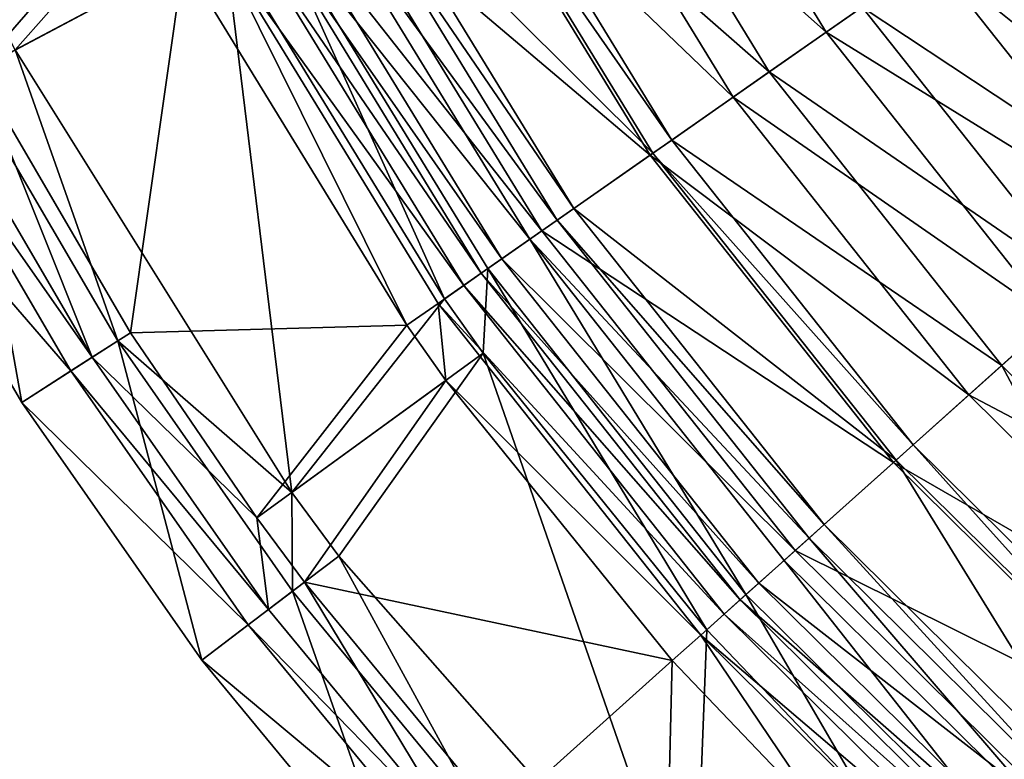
# Model space of a CAD drawing. Header units: millimetres. Extents: x -94 to 106, y 12 to 212.
# Tile 3 of 256: x -78 to -53, y 49 to 68. Entities that reach past the tile are written whole.
import ezdxf

# ---------------------------------------------------------------- set-up
doc = ezdxf.new("R2010")
doc.units = ezdxf.units.MM
doc.header["$LTSCALE"] = 25.4
doc.layers.get('0').update_dxf_attribs({"true_color": 0xff5454})

# ---------------------------------------------------------------- blocks, each defined once
blk = doc.blocks.new('AMALFI-M-9152-9153.STL')
at = {"color": 187, "true_color": 0x534582}
mesh = blk.add_polyface(dxfattribs=at)
corners = [(-54.701, 69.412, 108.266), (-62.325, 75.498, 96.778), (-57.432, 67.505, 96.778), (-59.384, 77.062, 108.266)]
mesh.append_faces([[corners[k] for k in face] for face in [(0, 1, 2), (1, 0, 3)]], dxfattribs={"vtx0": -1, "color": 187})
mesh = blk.add_polyface(dxfattribs=at)
corners = [(-63.89, 74.665, 73.405), (-56.509, 68.15, 88.558), (-58.886, 66.49, 73.405), (-61.331, 76.027, 88.558)]
mesh.append_faces([[corners[k] for k in face] for face in [(0, 1, 2), (1, 0, 3)]], dxfattribs={"vtx0": -1, "color": 187})
mesh = blk.add_polyface(dxfattribs=at)
corners = [(-57.432, 67.505, 96.778), (-64.887, 74.135, 83.958), (-59.811, 65.843, 83.958), (-62.325, 75.498, 96.778)]
mesh.append_faces([[corners[k] for k in face] for face in [(0, 1, 2), (1, 0, 3)]], dxfattribs={"vtx0": -1, "color": 187})
mesh = blk.add_polyface(dxfattribs=at)
corners = [(-66.582, 73.233, 52.558), (-58.886, 66.49, 73.405), (-61.385, 64.744, 52.558), (-63.89, 74.665, 73.405)]
mesh.append_faces([[corners[k] for k in face] for face in [(0, 1, 2), (1, 0, 3)]], dxfattribs={"vtx0": -1, "color": 187})
mesh = blk.add_polyface(dxfattribs=at)
corners = [(-59.811, 65.843, 83.958), (-67.173, 72.919, 69.18), (-61.934, 64.361, 69.18), (-64.887, 74.135, 83.958)]
mesh.append_faces([[corners[k] for k in face] for face in [(0, 1, 2), (1, 0, 3)]], dxfattribs={"vtx0": -1, "color": 187})
mesh = blk.add_polyface(dxfattribs=at)
corners = [(-67.099, 72.958, 47.97), (-61.385, 64.744, 52.558), (-61.865, 64.408, 47.97), (-66.582, 73.233, 52.558)]
mesh.append_faces([[corners[k] for k in face] for face in [(0, 1, 2), (1, 0, 3)]], dxfattribs={"vtx0": -1, "color": 187})
mesh = blk.add_polyface(dxfattribs=at)
corners = [(-61.934, 64.361, 69.18), (-70.164, 71.328, 44.263), (-64.712, 62.42, 44.263), (-67.173, 72.919, 69.18)]
mesh.append_faces([[corners[k] for k in face] for face in [(0, 1, 2), (1, 0, 3)]], dxfattribs={"vtx0": -1, "color": 187})
mesh = blk.add_polyface(dxfattribs=at)
corners = [(-69.282, 71.797, 24.654), (-61.865, 64.408, 47.97), (-63.892, 62.992, 24.654), (-67.099, 72.958, 47.97)]
mesh.append_faces([[corners[k] for k in face] for face in [(0, 1, 2), (1, 0, 3)]], dxfattribs={"vtx0": -1, "color": 187})
mesh = blk.add_polyface(dxfattribs=at)
corners = [(-73.89, 71.925, 17.41), (-78.199, 67.054, 15.006), (-79.313, 69.215, 15.006), (-72.846, 69.901, 17.41)]
mesh.append_faces([[corners[k] for k in face] for face in [(0, 1, 2), (1, 0, 3)]], dxfattribs={"vtx0": -1, "color": 187})
mesh = blk.add_polyface(dxfattribs=at)
corners = [(-54.072, 69.852, 100.464), (-45.774, 65.389, 112.163), (-48.558, 62.895, 100.464), (-51.007, 71.993, 112.163)]
mesh.append_faces([[corners[k] for k in face] for face in [(0, 1, 2), (1, 0, 3)]], dxfattribs={"vtx0": -1, "color": 187})
mesh = blk.add_polyface(dxfattribs=at)
corners = [(-69.738, 71.554, 21.929), (-63.892, 62.992, 24.654), (-64.316, 62.696, 21.929), (-69.282, 71.797, 24.654)]
mesh.append_faces([[corners[k] for k in face] for face in [(0, 1, 2), (1, 0, 3)]], dxfattribs={"vtx0": -1, "color": 187})
mesh = blk.add_polyface(dxfattribs=at)
corners = [(-79.175, 66.535, 17.795), (-74.947, 71.397, 20.168), (-80.302, 68.721, 17.795), (-73.89, 69.346, 20.168)]
mesh.append_faces([[corners[k] for k in face] for face in [(0, 1, 2), (1, 0, 3)]], dxfattribs={"vtx0": -1, "color": 187})
mesh = blk.add_polyface(dxfattribs=at)
corners = [(-70.495, 71.152, 19.835), (-64.316, 62.696, 21.929), (-65.019, 62.206, 19.835), (-69.738, 71.554, 21.929)]
mesh.append_faces([[corners[k] for k in face] for face in [(0, 1, 2), (1, 0, 3)]], dxfattribs={"vtx0": -1, "color": 187})
mesh = blk.add_polyface(dxfattribs=at)
corners = [(-71.654, 70.535, 18.257), (-65.019, 62.206, 19.835), (-66.095, 61.454, 18.257), (-70.495, 71.152, 19.835)]
mesh.append_faces([[corners[k] for k in face] for face in [(0, 1, 2), (1, 0, 3)]], dxfattribs={"vtx0": -1, "color": 187})
mesh = blk.add_polyface(dxfattribs=at)
corners = [(-64.712, 62.42, 44.263), (-71.264, 70.743, 32.815), (-65.732, 61.707, 32.815), (-70.164, 71.328, 44.263)]
mesh.append_faces([[corners[k] for k in face] for face in [(0, 1, 2), (1, 0, 3)]], dxfattribs={"vtx0": -1, "color": 187})
mesh = blk.add_polyface(dxfattribs=at)
corners = [(-46.746, 64.519, 116.654), (-53.035, 70.576, 114.138), (-47.617, 63.739, 114.138), (-52.077, 71.246, 116.654)]
mesh.append_faces([[corners[k] for k in face] for face in [(0, 1, 2), (1, 0, 3)]], dxfattribs={"vtx0": -1, "color": 187})
mesh = blk.add_polyface(dxfattribs=at)
corners = [(-65.732, 61.707, 32.815), (-71.832, 70.44, 25.86), (-66.26, 61.338, 25.86), (-71.264, 70.743, 32.815)]
mesh.append_faces([[corners[k] for k in face] for face in [(0, 1, 2), (1, 0, 3)]], dxfattribs={"vtx0": -1, "color": 187})
mesh = blk.add_polyface(dxfattribs=at)
corners = [(-71.654, 70.535, 18.257), (-67.202, 60.681, 17.41), (-72.846, 69.901, 17.41), (-66.095, 61.454, 18.257)]
mesh.append_faces([[corners[k] for k in face] for face in [(0, 1, 2), (1, 0, 3)]], dxfattribs={"vtx0": -1, "color": 187})
mesh = blk.add_polyface(dxfattribs=at)
corners = [(-66.26, 61.338, 25.86), (-72.318, 70.182, 22.626), (-66.711, 61.023, 22.626), (-71.832, 70.44, 25.86)]
mesh.append_faces([[corners[k] for k in face] for face in [(0, 1, 2), (1, 0, 3)]], dxfattribs={"vtx0": -1, "color": 187})
mesh = blk.add_polyface(dxfattribs=at)
corners = [(-47.617, 63.739, 114.138), (-54.701, 69.412, 108.266), (-49.131, 62.383, 108.266), (-53.035, 70.576, 114.138)]
mesh.append_faces([[corners[k] for k in face] for face in [(0, 1, 2), (1, 0, 3)]], dxfattribs={"vtx0": -1, "color": 187})
mesh = blk.add_polyface(dxfattribs=at)
corners = [(-66.711, 61.023, 22.626), (-73.024, 69.806, 20.946), (-67.368, 60.565, 20.946), (-72.318, 70.182, 22.626)]
mesh.append_faces([[corners[k] for k in face] for face in [(0, 1, 2), (1, 0, 3)]], dxfattribs={"vtx0": -1, "color": 187})
mesh = blk.add_polyface(dxfattribs=at)
corners = [(-71.114, 55.724, 15.006), (-78.199, 67.054, 15.006), (-72.846, 69.901, 17.41)]
mesh.append_faces([[corners[k] for k in face] for face in [(0, 1, 2)]], dxfattribs={"color": 187})
mesh = blk.add_polyface(dxfattribs=at)
corners = [(-67.202, 60.681, 17.41), (-71.114, 55.724, 15.006), (-72.846, 69.901, 17.41)]
mesh.append_faces([[corners[k] for k in face] for face in [(0, 1, 2)]], dxfattribs={"color": 187})
mesh = blk.add_polyface(dxfattribs=at)
corners = [(-56.509, 68.15, 88.558), (-48.558, 62.895, 100.464), (-50.773, 60.911, 88.558), (-54.072, 69.852, 100.464)]
mesh.append_faces([[corners[k] for k in face] for face in [(0, 1, 2), (1, 0, 3)]], dxfattribs={"vtx0": -1, "color": 187})
mesh = blk.add_polyface(dxfattribs=at)
corners = [(-68.171, 60.004, 20.168), (-73.024, 69.806, 20.946), (-73.89, 69.346, 20.168), (-67.368, 60.565, 20.946)]
mesh.append_faces([[corners[k] for k in face] for face in [(0, 1, 2), (1, 0, 3)]], dxfattribs={"vtx0": -1, "color": 187})
mesh = blk.add_polyface(dxfattribs=at)
corners = [(-73.89, 69.346, 20.168), (-79.175, 66.535, 17.795), (-75.244, 59.813, 17.795)]
mesh.append_faces([[corners[k] for k in face] for face in [(0, 1, 2)]], dxfattribs={"color": 187})
mesh = blk.add_polyface(dxfattribs=at)
corners = [(-68.171, 60.004, 20.168), (-73.89, 69.346, 20.168), (-75.244, 59.813, 17.795)]
mesh.append_faces([[corners[k] for k in face] for face in [(0, 1, 2)]], dxfattribs={"color": 187})
mesh = blk.add_polyface(dxfattribs=at)
corners = [(-49.131, 62.383, 108.266), (-57.432, 67.505, 96.778), (-51.611, 60.16, 96.778), (-54.701, 69.412, 108.266)]
mesh.append_faces([[corners[k] for k in face] for face in [(0, 1, 2), (1, 0, 3)]], dxfattribs={"vtx0": -1, "color": 187})
mesh = blk.add_polyface(dxfattribs=at)
corners = [(-58.886, 66.49, 73.405), (-50.773, 60.911, 88.558), (-52.932, 58.977, 73.405), (-56.509, 68.15, 88.558)]
mesh.append_faces([[corners[k] for k in face] for face in [(0, 1, 2), (1, 0, 3)]], dxfattribs={"vtx0": -1, "color": 187})
mesh = blk.add_polyface(dxfattribs=at)
corners = [(-51.611, 60.16, 96.778), (-59.811, 65.843, 83.958), (-53.773, 58.223, 83.958), (-57.432, 67.505, 96.778)]
mesh.append_faces([[corners[k] for k in face] for face in [(0, 1, 2), (1, 0, 3)]], dxfattribs={"vtx0": -1, "color": 187})
mesh = blk.add_polyface(dxfattribs=at)
corners = [(-78.199, 67.054, 15.006), (-75.571, 59.603, 8.743), (-79.518, 66.352, 8.743)]
mesh.append_faces([[corners[k] for k in face] for face in [(0, 1, 2)]], dxfattribs={"color": 187})
mesh = blk.add_polyface(dxfattribs=at)
corners = [(-78.199, 67.054, 15.006), (-71.114, 55.724, 15.006), (-75.571, 59.603, 8.743)]
mesh.append_faces([[corners[k] for k in face] for face in [(0, 1, 2)]], dxfattribs={"color": 187})
mesh = blk.add_polyface(dxfattribs=at)
corners = [(-79.518, 66.352, 8.743), (-78.029, 58.03, 9.439), (-82.094, 64.982, 9.439), (-75.571, 59.603, 8.743)]
mesh.append_faces([[corners[k] for k in face] for face in [(0, 1, 2), (1, 0, 3)]], dxfattribs={"vtx0": -1, "color": 187})
mesh = blk.add_polyface(dxfattribs=at)
corners = [(-76.223, 59.186, 16.971), (-79.175, 66.535, 17.795), (-80.201, 65.989, 16.971), (-75.244, 59.813, 17.795)]
mesh.append_faces([[corners[k] for k in face] for face in [(0, 1, 2), (1, 0, 3)]], dxfattribs={"vtx0": -1, "color": 187})
mesh = blk.add_polyface(dxfattribs=at)
corners = [(-61.385, 64.744, 52.558), (-52.932, 58.977, 73.405), (-55.203, 56.943, 52.558), (-58.886, 66.49, 73.405)]
mesh.append_faces([[corners[k] for k in face] for face in [(0, 1, 2), (1, 0, 3)]], dxfattribs={"vtx0": -1, "color": 187})
mesh = blk.add_polyface(dxfattribs=at)
corners = [(-76.223, 59.186, 16.971), (-80.775, 65.683, 15.702), (-76.771, 58.835, 15.702), (-80.201, 65.989, 16.971)]
mesh.append_faces([[corners[k] for k in face] for face in [(0, 1, 2), (1, 0, 3)]], dxfattribs={"vtx0": -1, "color": 187})
mesh = blk.add_polyface(dxfattribs=at)
corners = [(-53.773, 58.223, 83.958), (-61.934, 64.361, 69.18), (-55.701, 56.496, 69.18), (-59.811, 65.843, 83.958)]
mesh.append_faces([[corners[k] for k in face] for face in [(0, 1, 2), (1, 0, 3)]], dxfattribs={"vtx0": -1, "color": 187})
mesh = blk.add_polyface(dxfattribs=at)
corners = [(-76.771, 58.835, 15.702), (-82.094, 64.982, 9.439), (-78.029, 58.03, 9.439), (-80.775, 65.683, 15.702)]
mesh.append_faces([[corners[k] for k in face] for face in [(0, 1, 2), (1, 0, 3)]], dxfattribs={"vtx0": -1, "color": 187})
mesh = blk.add_polyface(dxfattribs=at)
corners = [(-61.865, 64.408, 47.97), (-55.203, 56.943, 52.558), (-55.639, 56.552, 47.97), (-61.385, 64.744, 52.558)]
mesh.append_faces([[corners[k] for k in face] for face in [(0, 1, 2), (1, 0, 3)]], dxfattribs={"vtx0": -1, "color": 187})
mesh = blk.add_polyface(dxfattribs=at)
corners = [(-55.701, 56.496, 69.18), (-64.712, 62.42, 44.263), (-58.225, 54.235, 44.263), (-61.934, 64.361, 69.18)]
mesh.append_faces([[corners[k] for k in face] for face in [(0, 1, 2), (1, 0, 3)]], dxfattribs={"vtx0": -1, "color": 187})
mesh = blk.add_polyface(dxfattribs=at)
corners = [(-63.892, 62.992, 24.654), (-55.639, 56.552, 47.97), (-57.481, 54.902, 24.654), (-61.865, 64.408, 47.97)]
mesh.append_faces([[corners[k] for k in face] for face in [(0, 1, 2), (1, 0, 3)]], dxfattribs={"vtx0": -1, "color": 187})
mesh = blk.add_polyface(dxfattribs=at)
corners = [(-64.316, 62.696, 21.929), (-57.481, 54.902, 24.654), (-57.866, 54.557, 21.929), (-63.892, 62.992, 24.654)]
mesh.append_faces([[corners[k] for k in face] for face in [(0, 1, 2), (1, 0, 3)]], dxfattribs={"vtx0": -1, "color": 187})
mesh = blk.add_polyface(dxfattribs=at)
corners = [(-65.019, 62.206, 19.835), (-57.866, 54.557, 21.929), (-58.504, 53.985, 19.835), (-64.316, 62.696, 21.929)]
mesh.append_faces([[corners[k] for k in face] for face in [(0, 1, 2), (1, 0, 3)]], dxfattribs={"vtx0": -1, "color": 187})
mesh = blk.add_polyface(dxfattribs=at)
corners = [(-58.225, 54.235, 44.263), (-65.732, 61.707, 32.815), (-59.152, 53.404, 32.815), (-64.712, 62.42, 44.263)]
mesh.append_faces([[corners[k] for k in face] for face in [(0, 1, 2), (1, 0, 3)]], dxfattribs={"vtx0": -1, "color": 187})
mesh = blk.add_polyface(dxfattribs=at)
corners = [(-65.019, 62.206, 19.835), (-59.482, 53.109, 18.257), (-66.095, 61.454, 18.257), (-58.504, 53.985, 19.835)]
mesh.append_faces([[corners[k] for k in face] for face in [(0, 1, 2), (1, 0, 3)]], dxfattribs={"vtx0": -1, "color": 187})
mesh = blk.add_polyface(dxfattribs=at)
corners = [(-59.152, 53.404, 32.815), (-66.26, 61.338, 25.86), (-59.632, 52.974, 25.86), (-65.732, 61.707, 32.815)]
mesh.append_faces([[corners[k] for k in face] for face in [(0, 1, 2), (1, 0, 3)]], dxfattribs={"vtx0": -1, "color": 187})
mesh = blk.add_polyface(dxfattribs=at)
corners = [(-66.095, 61.454, 18.257), (-66.21, 59.29, 17.41), (-67.202, 60.681, 17.41)]
mesh.append_faces([[corners[k] for k in face] for face in [(0, 1, 2)]], dxfattribs={"color": 187})
mesh = blk.add_polyface(dxfattribs=at)
corners = [(-59.632, 52.974, 25.86), (-66.711, 61.023, 22.626), (-60.042, 52.607, 22.626), (-66.26, 61.338, 25.86)]
mesh.append_faces([[corners[k] for k in face] for face in [(0, 1, 2), (1, 0, 3)]], dxfattribs={"vtx0": -1, "color": 187})
mesh = blk.add_polyface(dxfattribs=at)
corners = [(-60.487, 52.208, 17.41), (-66.21, 59.29, 17.41), (-66.095, 61.454, 18.257)]
mesh.append_faces([[corners[k] for k in face] for face in [(0, 1, 2)]], dxfattribs={"color": 187})
mesh = blk.add_polyface(dxfattribs=at)
corners = [(-59.482, 53.109, 18.257), (-60.487, 52.208, 17.41), (-66.095, 61.454, 18.257)]
mesh.append_faces([[corners[k] for k in face] for face in [(0, 1, 2)]], dxfattribs={"color": 187})
mesh = blk.add_polyface(dxfattribs=at)
corners = [(-60.042, 52.607, 22.626), (-67.368, 60.565, 20.946), (-60.638, 52.073, 20.946), (-66.711, 61.023, 22.626)]
mesh.append_faces([[corners[k] for k in face] for face in [(0, 1, 2), (1, 0, 3)]], dxfattribs={"vtx0": -1, "color": 187})
mesh = blk.add_polyface(dxfattribs=at)
corners = [(-50.773, 60.911, 88.558), (-46.116, 52.236, 73.405), (-52.932, 58.977, 73.405), (-44.206, 54.417, 88.558)]
mesh.append_faces([[corners[k] for k in face] for face in [(0, 1, 2), (1, 0, 3)]], dxfattribs={"vtx0": -1, "color": 187})
mesh = blk.add_polyface(dxfattribs=at)
corners = [(-66.21, 59.29, 17.41), (-71.114, 55.724, 15.006), (-67.202, 60.681, 17.41)]
mesh.append_faces([[corners[k] for k in face] for face in [(0, 1, 2)]], dxfattribs={"color": 187})
mesh = blk.add_polyface(dxfattribs=at)
corners = [(-67.166, 58.595, 20.168), (-67.368, 60.565, 20.946), (-68.171, 60.004, 20.168)]
mesh.append_faces([[corners[k] for k in face] for face in [(0, 1, 2)]], dxfattribs={"color": 187})
mesh = blk.add_polyface(dxfattribs=at)
corners = [(-60.638, 52.073, 20.946), (-67.368, 60.565, 20.946), (-67.166, 58.595, 20.168)]
mesh.append_faces([[corners[k] for k in face] for face in [(0, 1, 2)]], dxfattribs={"color": 187})
mesh = blk.add_polyface(dxfattribs=at)
corners = [(-44.948, 53.57, 96.778), (-53.773, 58.223, 83.958), (-46.86, 51.387, 83.958), (-51.611, 60.16, 96.778)]
mesh.append_faces([[corners[k] for k in face] for face in [(0, 1, 2), (1, 0, 3)]], dxfattribs={"vtx0": -1, "color": 187})
mesh = blk.add_polyface(dxfattribs=at)
corners = [(-72.008, 55.074, 17.795), (-75.244, 59.813, 17.795), (-76.223, 59.186, 16.971)]
mesh.append_faces([[corners[k] for k in face] for face in [(0, 1, 2)]], dxfattribs={"color": 187})
mesh = blk.add_polyface(dxfattribs=at)
corners = [(-68.171, 60.004, 20.168), (-75.244, 59.813, 17.795), (-72.008, 55.074, 17.795)]
mesh.append_faces([[corners[k] for k in face] for face in [(0, 1, 2)]], dxfattribs={"color": 187})
mesh = blk.add_polyface(dxfattribs=at)
corners = [(-67.166, 58.595, 20.168), (-68.171, 60.004, 20.168), (-72.008, 55.074, 17.795)]
mesh.append_faces([[corners[k] for k in face] for face in [(0, 1, 2)]], dxfattribs={"color": 187})
mesh = blk.add_polyface(dxfattribs=at)
corners = [(-75.571, 59.603, 8.743), (-73.417, 51.428, 9.439), (-78.029, 58.03, 9.439), (-71.094, 53.194, 8.743)]
mesh.append_faces([[corners[k] for k in face] for face in [(0, 1, 2), (1, 0, 3)]], dxfattribs={"vtx0": -1, "color": 187})
mesh = blk.add_polyface(dxfattribs=at)
corners = [(-75.571, 59.603, 8.743), (-71.114, 55.724, 15.006), (-71.094, 53.194, 8.743)]
mesh.append_faces([[corners[k] for k in face] for face in [(0, 1, 2)]], dxfattribs={"color": 187})
mesh = blk.add_polyface(dxfattribs=at)
corners = [(-66.21, 59.29, 17.41), (-69.905, 54.098, 15.006), (-71.114, 55.724, 15.006)]
mesh.append_faces([[corners[k] for k in face] for face in [(0, 1, 2)]], dxfattribs={"color": 187})
mesh = blk.add_polyface(dxfattribs=at)
corners = [(-60.806, 43.767, 15.006), (-69.905, 54.098, 15.006), (-66.21, 59.29, 17.41)]
mesh.append_faces([[corners[k] for k in face] for face in [(0, 1, 2)]], dxfattribs={"color": 187})
mesh = blk.add_polyface(dxfattribs=at)
corners = [(-60.487, 52.208, 17.41), (-60.806, 43.767, 15.006), (-66.21, 59.29, 17.41)]
mesh.append_faces([[corners[k] for k in face] for face in [(0, 1, 2)]], dxfattribs={"color": 187})
mesh = blk.add_polyface(dxfattribs=at)
corners = [(-71.71, 52.726, 16.971), (-76.771, 58.835, 15.702), (-72.228, 52.332, 15.702), (-76.223, 59.186, 16.971)]
mesh.append_faces([[corners[k] for k in face] for face in [(0, 1, 2), (1, 0, 3)]], dxfattribs={"vtx0": -1, "color": 187})
mesh = blk.add_polyface(dxfattribs=at)
corners = [(-71.71, 52.726, 16.971), (-72.008, 55.074, 17.795), (-76.223, 59.186, 16.971)]
mesh.append_faces([[corners[k] for k in face] for face in [(0, 1, 2)]], dxfattribs={"color": 187})
mesh = blk.add_polyface(dxfattribs=at)
corners = [(-72.228, 52.332, 15.702), (-78.029, 58.03, 9.439), (-73.417, 51.428, 9.439), (-76.771, 58.835, 15.702)]
mesh.append_faces([[corners[k] for k in face] for face in [(0, 1, 2), (1, 0, 3)]], dxfattribs={"vtx0": -1, "color": 187})
mesh = blk.add_polyface(dxfattribs=at)
corners = [(-52.932, 58.977, 73.405), (-48.125, 49.943, 52.558), (-55.203, 56.943, 52.558), (-46.116, 52.236, 73.405)]
mesh.append_faces([[corners[k] for k in face] for face in [(0, 1, 2), (1, 0, 3)]], dxfattribs={"vtx0": -1, "color": 187})
mesh = blk.add_polyface(dxfattribs=at)
corners = [(-67.166, 58.595, 20.168), (-72.008, 55.074, 17.795), (-70.785, 53.429, 17.795)]
mesh.append_faces([[corners[k] for k in face] for face in [(0, 1, 2)]], dxfattribs={"color": 187})
mesh = blk.add_polyface(dxfattribs=at)
corners = [(-61.368, 51.419, 20.168), (-67.166, 58.595, 20.168), (-70.785, 53.429, 17.795)]
mesh.append_faces([[corners[k] for k in face] for face in [(0, 1, 2)]], dxfattribs={"color": 187})
mesh = blk.add_polyface(dxfattribs=at)
corners = [(-60.638, 52.073, 20.946), (-67.166, 58.595, 20.168), (-61.368, 51.419, 20.168)]
mesh.append_faces([[corners[k] for k in face] for face in [(0, 1, 2)]], dxfattribs={"color": 187})
mesh = blk.add_polyface(dxfattribs=at)
corners = [(-46.86, 51.387, 83.958), (-55.701, 56.496, 69.18), (-48.566, 49.44, 69.18), (-53.773, 58.223, 83.958)]
mesh.append_faces([[corners[k] for k in face] for face in [(0, 1, 2), (1, 0, 3)]], dxfattribs={"vtx0": -1, "color": 187})
mesh = blk.add_polyface(dxfattribs=at)
corners = [(-55.203, 56.943, 52.558), (-48.511, 49.503, 47.97), (-55.639, 56.552, 47.97), (-48.125, 49.943, 52.558)]
mesh.append_faces([[corners[k] for k in face] for face in [(0, 1, 2), (1, 0, 3)]], dxfattribs={"vtx0": -1, "color": 187})
mesh = blk.add_polyface(dxfattribs=at)
corners = [(-48.566, 49.44, 69.18), (-58.225, 54.235, 44.263), (-50.799, 46.891, 44.263), (-55.701, 56.496, 69.18)]
mesh.append_faces([[corners[k] for k in face] for face in [(0, 1, 2), (1, 0, 3)]], dxfattribs={"vtx0": -1, "color": 187})
mesh = blk.add_polyface(dxfattribs=at)
corners = [(-55.639, 56.552, 47.97), (-50.141, 47.643, 24.654), (-57.481, 54.902, 24.654), (-48.511, 49.503, 47.97)]
mesh.append_faces([[corners[k] for k in face] for face in [(0, 1, 2), (1, 0, 3)]], dxfattribs={"vtx0": -1, "color": 187})
mesh = blk.add_polyface(dxfattribs=at)
corners = [(-71.114, 55.724, 15.006), (-69.905, 54.098, 15.006), (-71.094, 53.194, 8.743)]
mesh.append_faces([[corners[k] for k in face] for face in [(0, 1, 2)]], dxfattribs={"color": 187})
mesh = blk.add_polyface(dxfattribs=at)
corners = [(-70.785, 53.429, 17.795), (-72.008, 55.074, 17.795), (-71.71, 52.726, 16.971)]
mesh.append_faces([[corners[k] for k in face] for face in [(0, 1, 2)]], dxfattribs={"color": 187})
mesh = blk.add_polyface(dxfattribs=at)
corners = [(-57.481, 54.902, 24.654), (-50.481, 47.254, 21.929), (-57.866, 54.557, 21.929), (-50.141, 47.643, 24.654)]
mesh.append_faces([[corners[k] for k in face] for face in [(0, 1, 2), (1, 0, 3)]], dxfattribs={"vtx0": -1, "color": 187})
mesh = blk.add_polyface(dxfattribs=at)
corners = [(-57.866, 54.557, 21.929), (-51.046, 46.609, 19.835), (-58.504, 53.985, 19.835), (-50.481, 47.254, 21.929)]
mesh.append_faces([[corners[k] for k in face] for face in [(0, 1, 2), (1, 0, 3)]], dxfattribs={"vtx0": -1, "color": 187})
mesh = blk.add_polyface(dxfattribs=at)
corners = [(-50.799, 46.891, 44.263), (-59.152, 53.404, 32.815), (-51.619, 45.955, 32.815), (-58.225, 54.235, 44.263)]
mesh.append_faces([[corners[k] for k in face] for face in [(0, 1, 2), (1, 0, 3)]], dxfattribs={"vtx0": -1, "color": 187})
mesh = blk.add_polyface(dxfattribs=at)
corners = [(-69.905, 54.098, 15.006), (-66.116, 47.165, 8.743), (-71.094, 53.194, 8.743)]
mesh.append_faces([[corners[k] for k in face] for face in [(0, 1, 2)]], dxfattribs={"color": 187})
mesh = blk.add_polyface(dxfattribs=at)
corners = [(-69.905, 54.098, 15.006), (-60.806, 43.767, 15.006), (-66.116, 47.165, 8.743)]
mesh.append_faces([[corners[k] for k in face] for face in [(0, 1, 2)]], dxfattribs={"color": 187})
mesh = blk.add_polyface(dxfattribs=at)
corners = [(-58.504, 53.985, 19.835), (-51.911, 45.622, 18.257), (-59.482, 53.109, 18.257), (-51.046, 46.609, 19.835)]
mesh.append_faces([[corners[k] for k in face] for face in [(0, 1, 2), (1, 0, 3)]], dxfattribs={"vtx0": -1, "color": 187})
mesh = blk.add_polyface(dxfattribs=at)
corners = [(-66.692, 46.649, 16.971), (-70.785, 53.429, 17.795), (-71.71, 52.726, 16.971), (-65.827, 47.425, 17.795)]
mesh.append_faces([[corners[k] for k in face] for face in [(0, 1, 2), (1, 0, 3)]], dxfattribs={"vtx0": -1, "color": 187})
mesh = blk.add_polyface(dxfattribs=at)
corners = [(-61.368, 51.419, 20.168), (-70.785, 53.429, 17.795), (-65.827, 47.425, 17.795)]
mesh.append_faces([[corners[k] for k in face] for face in [(0, 1, 2)]], dxfattribs={"color": 187})
mesh = blk.add_polyface(dxfattribs=at)
corners = [(-51.619, 45.955, 32.815), (-59.632, 52.974, 25.86), (-52.044, 45.47, 25.86), (-59.152, 53.404, 32.815)]
mesh.append_faces([[corners[k] for k in face] for face in [(0, 1, 2), (1, 0, 3)]], dxfattribs={"vtx0": -1, "color": 187})
mesh = blk.add_polyface(dxfattribs=at)
corners = [(-71.094, 53.194, 8.743), (-68.289, 45.218, 9.439), (-73.417, 51.428, 9.439), (-66.116, 47.165, 8.743)]
mesh.append_faces([[corners[k] for k in face] for face in [(0, 1, 2), (1, 0, 3)]], dxfattribs={"vtx0": -1, "color": 187})
mesh = blk.add_polyface(dxfattribs=at)
corners = [(-56.556, 48.091, 17.41), (-60.487, 52.208, 17.41), (-59.482, 53.109, 18.257)]
mesh.append_faces([[corners[k] for k in face] for face in [(0, 1, 2)]], dxfattribs={"color": 187})
mesh = blk.add_polyface(dxfattribs=at)
corners = [(-52.044, 45.47, 25.86), (-60.042, 52.607, 22.626), (-52.406, 45.056, 22.626), (-59.632, 52.974, 25.86)]
mesh.append_faces([[corners[k] for k in face] for face in [(0, 1, 2), (1, 0, 3)]], dxfattribs={"vtx0": -1, "color": 187})
mesh = blk.add_polyface(dxfattribs=at)
corners = [(-51.911, 45.622, 18.257), (-56.556, 48.091, 17.41), (-59.482, 53.109, 18.257)]
mesh.append_faces([[corners[k] for k in face] for face in [(0, 1, 2)]], dxfattribs={"color": 187})
mesh = blk.add_polyface(dxfattribs=at)
corners = [(-66.692, 46.649, 16.971), (-72.228, 52.332, 15.702), (-67.177, 46.215, 15.702), (-71.71, 52.726, 16.971)]
mesh.append_faces([[corners[k] for k in face] for face in [(0, 1, 2), (1, 0, 3)]], dxfattribs={"vtx0": -1, "color": 187})
mesh = blk.add_polyface(dxfattribs=at)
corners = [(-52.406, 45.056, 22.626), (-60.638, 52.073, 20.946), (-52.934, 44.454, 20.946), (-60.042, 52.607, 22.626)]
mesh.append_faces([[corners[k] for k in face] for face in [(0, 1, 2), (1, 0, 3)]], dxfattribs={"vtx0": -1, "color": 187})
mesh = blk.add_polyface(dxfattribs=at)
corners = [(-67.177, 46.215, 15.702), (-73.417, 51.428, 9.439), (-68.289, 45.218, 9.439), (-72.228, 52.332, 15.702)]
mesh.append_faces([[corners[k] for k in face] for face in [(0, 1, 2), (1, 0, 3)]], dxfattribs={"vtx0": -1, "color": 187})
mesh = blk.add_polyface(dxfattribs=at)
corners = [(-56.556, 48.091, 17.41), (-60.806, 43.767, 15.006), (-60.487, 52.208, 17.41)]
mesh.append_faces([[corners[k] for k in face] for face in [(0, 1, 2)]], dxfattribs={"color": 187})
mesh = blk.add_polyface(dxfattribs=at)
corners = [(-57.385, 47.248, 20.168), (-60.638, 52.073, 20.946), (-61.368, 51.419, 20.168)]
mesh.append_faces([[corners[k] for k in face] for face in [(0, 1, 2)]], dxfattribs={"color": 187})
mesh = blk.add_polyface(dxfattribs=at)
corners = [(-52.934, 44.454, 20.946), (-60.638, 52.073, 20.946), (-57.385, 47.248, 20.168)]
mesh.append_faces([[corners[k] for k in face] for face in [(0, 1, 2)]], dxfattribs={"color": 187})
mesh = blk.add_polyface(dxfattribs=at)
corners = [(-61.58, 42.978, 17.795), (-61.368, 51.419, 20.168), (-65.827, 47.425, 17.795), (-57.385, 47.248, 20.168)]
mesh.append_faces([[corners[k] for k in face] for face in [(0, 1, 2), (1, 0, 3)]], dxfattribs={"vtx0": -1, "color": 187})

msp = doc.modelspace()

# ---------------------------------------------------------------- block references
at = {"color": 0}
msp.add_blockref('AMALFI-M-9152-9153.STL', (0, 0), dxfattribs=at)

doc.saveas('drawing.dxf')
